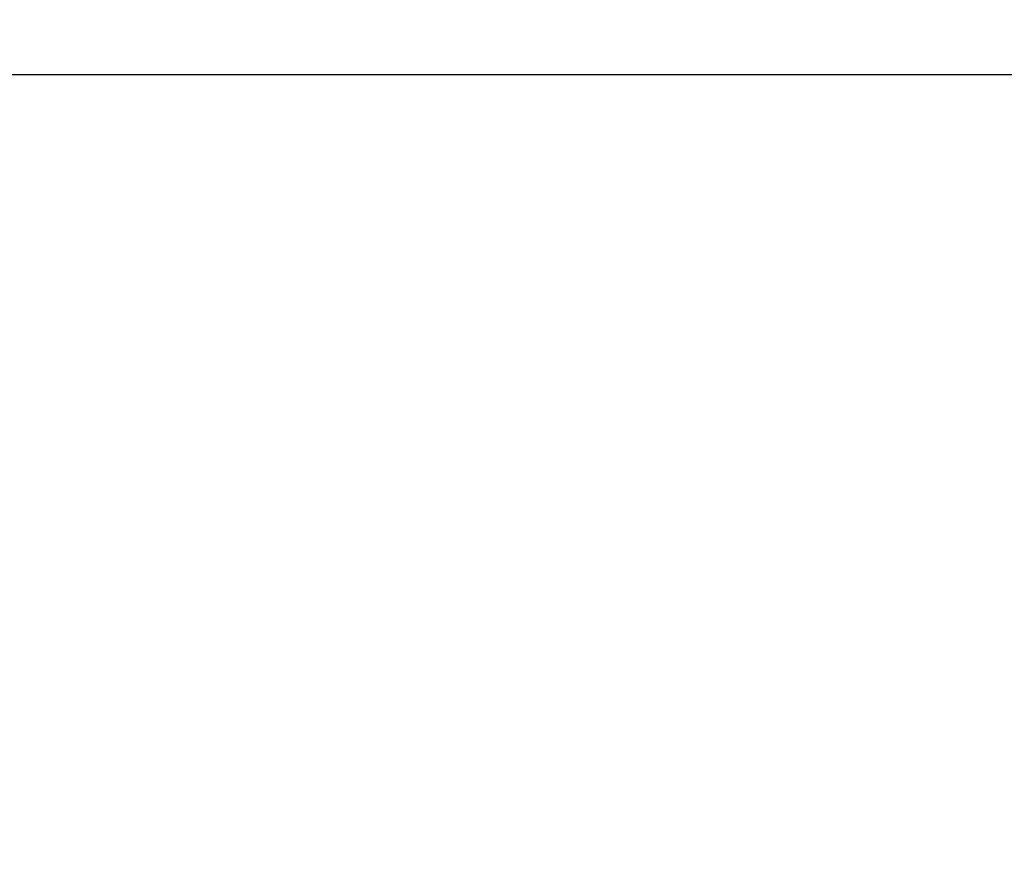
# Model space of a CAD drawing. Header units: inches. Extents: x 749 to 1245, y 24 to 374.
# Tile 36 of 145: x 854.12 to 857.17, y 282.58 to 285.17. Entities that reach past the tile are written whole.
import ezdxf

# ---------------------------------------------------------------- set-up
doc = ezdxf.new("R2010")
doc.units = ezdxf.units.IN
doc.header["$LTSCALE"] = 5
doc.header["$MEASUREMENT"] = 0
doc.header["$PDMODE"] = 3
doc.header["$PDSIZE"] = 0.3125
doc.layers.get('Defpoints').update_dxf_attribs({"linetype": 'CONTINUOUS'})
doc.layers.add('AM_0', color=7, linetype='CONTINUOUS', lineweight=30)
doc.layers.add('AM_5_Dimension', color=6, linetype='CONTINUOUS', lineweight=15)
doc.styles.add('AR', font='arialbd.ttf')
doc.styles.add('WHGTXT', font='simplex', dxfattribs={"bigfont": 'whgtxt'})
doc.dimstyles.new("B's_st.$0", dxfattribs={"dimtxt": 2.5, "dimasz": 2.5, "dimexe": 1, "dimexo": 0.5, "dimgap": 0.9, "dimtad": 1, "dimzin": 9, "dimdsep": 46, "dimtxsty": 'WHGTXT', "dimcen": 0, "dimclrd": 256, "dimclre": 256, "dimclrt": 256, "dimadec": 1, "dimazin": 2, "dimtp": 0.01, "dimtm": 0.01, "dimtfac": 1, "dimtmove": 0, "dimatfit": 3, "dimfxl": 1, "dimtolj": 1, "dimarcsym": 0})

# ---------------------------------------------------------------- blocks, each defined once
blk = doc.blocks.new('*D8')
at = {"layer": 'AM_5_Dimension', "linetype": 'ByBlock', "lineweight": -2, "transparency": 16777216}
for p, q in [((839.8862, 264.9786), (839.8862, 306.7795)), ((911.8862, 264.9786), (911.8862, 306.7795)), ((843.8862, 306.3795), (907.8862, 306.3795))]:
    blk.add_line(p, q, dxfattribs=at)
at = {"layer": 'AM_5_Dimension', "transparency": 16777216}
for points in [[(843.8862, 307.0462), (843.8862, 305.7128), (839.8862, 306.3795)], [(907.8862, 307.0462), (907.8862, 305.7128), (911.8862, 306.3795)]]:
    blk.add_solid(points, dxfattribs=at)
at = {"layer": 'Defpoints', "color": 0, "transparency": 16777216}
for p in [(911.8862, 306.3795), (839.8862, 264.7786), (911.8862, 264.7786)]:
    blk.add_point(p, dxfattribs=at)
at = {"layer": 'AM_5_Dimension', "transparency": 16777216, "insert": (875.8862, 309.7511), "char_height": 4, "attachment_point": 5, "style": 'AR'}
blk.add_mtext("\\A1;72 [2.83'']", dxfattribs=at)

msp = doc.modelspace()

# ---------------------------------------------------------------- linework, layer by layer
at = {"layer": 'AM_0', "color": 7, "linetype": 'Continuous'}
msp.add_lwpolyline([(849.8863, 284.9984), (901.8862, 284.9984), (901.8862, 239.9986), (849.8863, 239.9986)], close=True, dxfattribs=at)

# ---------------------------------------------------------------- dimensions: what is measured, and where the dimension line sits
at = {"layer": 'AM_5_Dimension'}
dim = msp.add_linear_dim(base=(911.8862, 306.3795), p1=(839.8862, 264.7786), p2=(911.8862, 264.7786), dimstyle="B's_st.$0", override={"dimscale": 0.4, "dimtxt": 10, "dimasz": 10, "dimgap": 2, "dimdec": 1, "dimtxsty": 'AR', "dimtdec": 1, "dimarcsym": 1}, dxfattribs=at)
dim.commit()
dim.dimension.update_dxf_attribs({"geometry": '*D8', "text_midpoint": (875.8862, 309.7511)})

doc.saveas('drawing.dxf')
